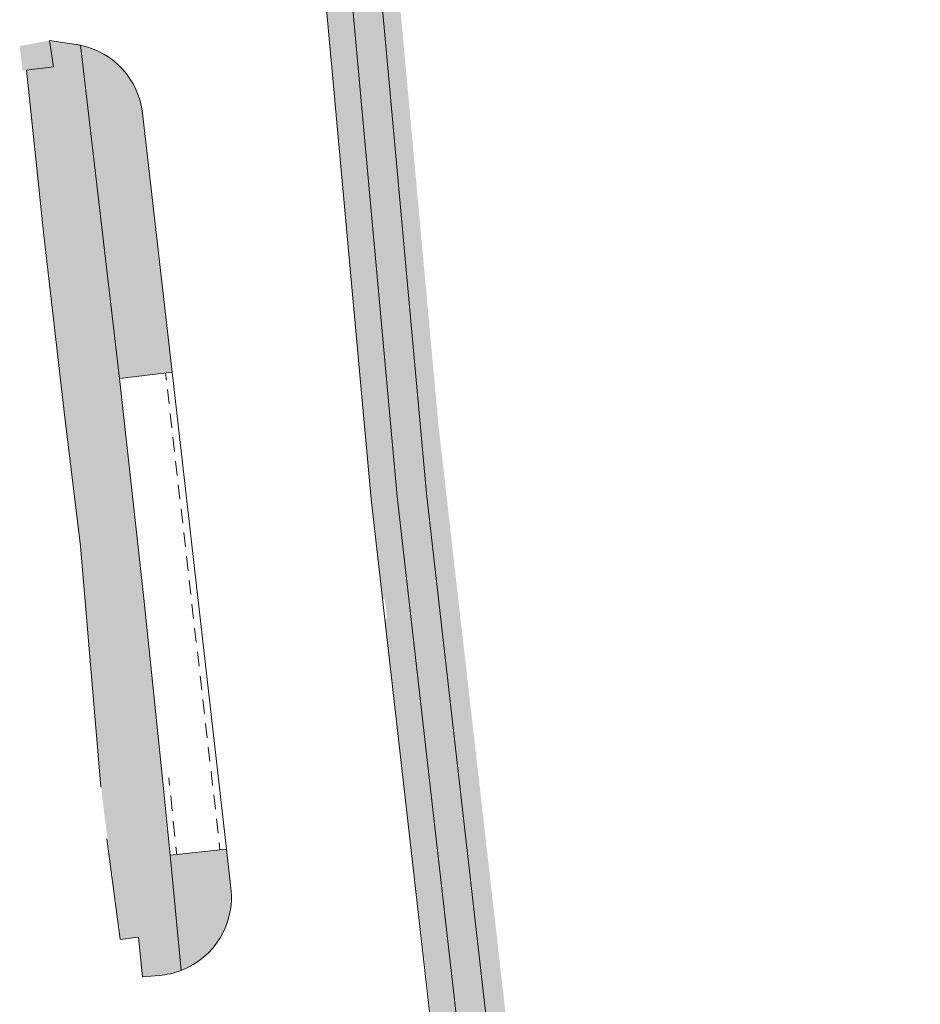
# Model space of a CAD drawing. Header units: millimetres. Extents: x 4385 to 11928, y 17253 to 36963.
# Tile 6 of 99: x 6444 to 6512, y 17985 to 18061. Entities that reach past the tile are written whole.
import ezdxf

# ---------------------------------------------------------------- set-up
doc = ezdxf.new("R2010")
doc.units = ezdxf.units.MM
doc.layers.add('ГП_реконстр_Ботаническая$0$ГП_дороги_УДС', color=205, linetype='Continuous', lineweight=5)
doc.layers.add('ГП_реконстр_Ботаническая$0$ГП_озел_проект_УДС', color=7, linetype='Continuous', lineweight=0, true_color=0xbedfd7, transparency=0.5)
doc.layers.add('ГП_реконстр_Ботаническая$0$ГП_тротуары_штриховка_УДС', color=7, linetype='Continuous', lineweight=0, true_color=0xd3c4ab, transparency=0.5)

# ---------------------------------------------------------------- blocks, each defined once
blk = doc.blocks.new('ГП_реконстр_Ботаническая')
at = {"layer": 'ГП_реконстр_Ботаническая$0$ГП_озел_проект_УДС'}
h = blk.add_hatch(color=256, dxfattribs=at)
h.dxf.hatch_style = 1
h.paths.add_polyline_path([(6510.934691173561, 17710.80010976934), (6506.162969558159, 17752.61073134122), (6499.799679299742, 17808.36694312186), (6501.585409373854, 17813.81659246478), (6501.626064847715, 17814.96940885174), (6501.31376975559, 17817.79161677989), (6500.967000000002, 17819.45400000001), (6497.575640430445, 17827.85434306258), (6496.034148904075, 17841.3611492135), (6493.699292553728, 17861.81955042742), (6492.126085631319, 17875.6042521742), (6491.47538098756, 17876.89631197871), (6488.210628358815, 17905.50261965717), (6482.611585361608, 17954.56236932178), (6479.073514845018, 17985.56353397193), (6477.927719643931, 17995.60318284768), (6476.253766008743, 18010.27064411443), (6474.629723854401, 18024.50077265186), (6474.183058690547, 18029.42254286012), (6473.437215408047, 18037.64093449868), (6471.606631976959, 18057.81199712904), (6470.296828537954, 18072.24462377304), (6469.940544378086, 18076.17049242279), (6469.542938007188, 18079.63667821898), (6469.199417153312, 18082.66495203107), (6468.664634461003, 18087.03812127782), (6468.463069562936, 18088.34137725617), (6467.814060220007, 18093.02980482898), (6466.874950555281, 18098.74329821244), (6465.926649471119, 18103.86051820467), (6464.645048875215, 18110.03912966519), (6463.505877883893, 18115.00254767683), (6462.956941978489, 18117.2524891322), (6464.421621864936, 18117.57819791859), (6464.98079059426, 18115.28436356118), (6466.027830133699, 18110.73437959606), (6467.284881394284, 18104.728209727), (6468.259207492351, 18099.53072715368), (6469.317597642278, 18093.12088773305), (6470.345926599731, 18085.71380462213), (6470.691660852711, 18082.81821329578), (6470.900594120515, 18080.53327927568), (6471.596794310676, 18072.91950136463), (6472.816947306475, 18059.57567575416), (6474.742795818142, 18038.51422954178), (6475.559550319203, 18029.58204672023), (6477.725020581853, 18010.60783469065), (6480.472347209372, 17986.53530003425), (6483.366359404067, 17961.17748194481), (6489.664380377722, 17905.99317053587), (6492.96292067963, 17877.09080962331), (6493.607320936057, 17874.73098689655), (6493.650615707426, 17874.5060359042), (6494.924947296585, 17863.3469253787), (6498.893197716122, 17828.59761413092), (6502.375233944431, 17819.97266644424), (6502.584898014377, 17818.09850477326), (6502.903411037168, 17815.36632896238), (6503.101584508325, 17813.62646177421), (6501.174973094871, 17807.7468740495), (6508.822867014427, 17741.5934021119), (6512.338254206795, 17710.94427445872)])
h = blk.add_hatch(color=256, dxfattribs=at)
h.dxf.hatch_style = 1
h.paths.add_polyline_path([(6489.489319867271, 17874.45565792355), (6487.345250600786, 17875.6042590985), (6481.468800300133, 17927.09469787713), (6481.071570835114, 17931.13570888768), (6480.966166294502, 17932.20798812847), (6480.837464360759, 17933.3890109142), (6480.70814045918, 17934.38276353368), (6480.553159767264, 17935.57366843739), (6480.361532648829, 17937.04617234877), (6480.197970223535, 17938.30302113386), (6480.130158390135, 17938.82410181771), (6478.31301907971, 17954.74617987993), (6478.243381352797, 17955.35635727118), (6478.069887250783, 17957.04561899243), (6477.947190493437, 17958.24028171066), (6477.841281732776, 17959.27148457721), (6477.714209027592, 17960.50875462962), (6477.556520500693, 17961.74305804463), (6477.423974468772, 17962.77530226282), (6477.240669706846, 17964.20284617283), (6477.178513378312, 17964.68690827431), (6475.87219324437, 17976.13310341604), (6475.836960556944, 17976.44181810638), (6475.611701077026, 17978.63932080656), (6475.219866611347, 17982.45469922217), (6474.832035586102, 17985.78701590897), (6474.397466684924, 17989.52091316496), (6473.773715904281, 17994.88029650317), (6473.177860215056, 18000), (6472.571222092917, 18005.1288495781), (6472.512492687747, 18005.62538000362), (6472.429891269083, 18006.32373745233), (6472.371161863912, 18006.82026787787), (6472.336889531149, 18007.11002487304), (6472.329861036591, 18007.16944759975), (6472.288559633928, 18007.51863218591), (6472.229829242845, 18008.0151709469), (6472.147226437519, 18008.71354011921), (6472.088496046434, 18009.21007888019), (6472.005893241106, 18009.90844805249), (6471.947162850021, 18010.40498681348), (6471.864560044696, 18011.10335598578), (6471.805829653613, 18011.59989474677), (6471.723226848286, 18012.29826391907), (6471.664496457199, 18012.79480268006), (6471.581893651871, 18013.49317185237), (6471.523163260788, 18013.98971061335), (6471.442643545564, 18014.6704682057), (6471.44056045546, 18014.68807978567), (6471.466443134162, 18014.73702154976), (6471.62311366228, 18015.03327110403), (6471.442999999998, 18016.395), (6471.271356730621, 18016.44640119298), (6471.25597859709, 18016.45119343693), (6471.218863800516, 18016.7866324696), (6471.163876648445, 18017.28359968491), (6471.086538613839, 18017.98257146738), (6471.031551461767, 18018.47953868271), (6470.959456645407, 18019.13112289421), (6470.95421342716, 18019.17851046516), (6470.899170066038, 18019.67547145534), (6470.821759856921, 18020.37443524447), (6470.779059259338, 18020.75999383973), (6470.766721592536, 18020.87139493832), (6470.689312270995, 18021.57035071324), (6470.634274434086, 18022.06730654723), (6470.595662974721, 18022.41594288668), (6470.556865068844, 18022.76626271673), (6470.501827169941, 18023.2632191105), (6470.429136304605, 18023.8260771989), (6470.087874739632, 18027.52418177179), (6469.873790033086, 18029.88316522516), (6469.827484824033, 18030.39339887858), (6469.817347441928, 18030.50510193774), (6469.813464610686, 18030.54788656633), (6469.775046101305, 18030.97121726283), (6469.704022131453, 18031.7538251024), (6469.489815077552, 18034.11415669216), (6469.1641659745, 18037.70245993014), (6468.761848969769, 18042.13556107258), (6468.042220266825, 18050.06509620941), (6466.985950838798, 18061.70405044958), (6466.80647303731, 18063.68170299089), (6466.409046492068, 18068.06091652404), (6465.712175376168, 18075.7396875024), (6464.917772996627, 18082.67774987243), (6464.516892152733, 18085.76963683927), (6464.160759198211, 18088.62407930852), (6463.664310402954, 18091.86814621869), (6463.435487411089, 18093.35122664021), (6463.095521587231, 18095.62678857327), (6462.797593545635, 18097.38467889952), (6462.187124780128, 18100.7834392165), (6461.699836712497, 18103.32986322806), (6461.363385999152, 18105.01407851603), (6460.971147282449, 18106.9097502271), (6460.604986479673, 18108.61966251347), (6459.987554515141, 18111.26307437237), (6459.86273819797, 18111.8072070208), (6459.665177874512, 18112.65796023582), (6459.61148359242, 18112.8870178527), (6459.552538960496, 18113.13743047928), (6459.526061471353, 18113.24956217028), (6458.805587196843, 18116.2207979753), (6458.911448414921, 18116.24710651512), (6459.050129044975, 18116.28157130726), (6459.234547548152, 18116.3274028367), (6460.77336263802, 18116.70982785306), (6461.743912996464, 18112.67113212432), (6462.34924588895, 18110.00170841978), (6462.666599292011, 18108.54929359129), (6463.186187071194, 18106.08015693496), (6463.53459325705, 18104.36152176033), (6463.814941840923, 18102.93223028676), (6464.06768936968, 18101.6069944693), (6464.305832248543, 18100.32386674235), (6464.495611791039, 18099.27552301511), (6464.656801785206, 18098.36587585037), (6464.809397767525, 18097.48743311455), (6464.994779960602, 18096.3961547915), (6465.155190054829, 18095.42910322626), (6465.334016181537, 18094.32425812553), (6465.49707999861, 18093.29034573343), (6465.683957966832, 18092.07181150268), (6465.851324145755, 18090.94737459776), (6466.116958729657, 18089.09121461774), (6466.391529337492, 18087.0673199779), (6466.686103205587, 18084.5809879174), (6466.904350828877, 18082.74377941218), (6467.123937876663, 18080.65370482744), (6467.38529736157, 18078.7108548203), (6467.613197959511, 18076.72530053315), (6467.884757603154, 18073.92858363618), (6468.135898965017, 18071.16127565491), (6468.364537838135, 18068.64192092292), (6468.715476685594, 18064.7749518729), (6468.927044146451, 18062.4437057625), (6469.186301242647, 18059.58697110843), (6469.777571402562, 18053.0718092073), (6471.235398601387, 18037.00811976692), (6471.64473485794, 18032.49767401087), (6472.041931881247, 18028.12098956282)])
h = blk.add_hatch(color=256, dxfattribs=at)
h.dxf.hatch_style = 1
h.paths.add_polyline_path([(6443.98854428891, 18056.81785902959), (6444.974085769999, 18058.94527927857), (6445.844113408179, 18059.10388648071), (6445.857095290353, 18059.10625309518), (6445.982684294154, 18058.27111243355), (6446.057037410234, 18057.77667973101), (6446.160000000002, 18057.092), (6446.142179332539, 18057.08975629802), (6445.646095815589, 18057.02729715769), (6444.941309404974, 18056.93856138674), (6444.445225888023, 18056.8761022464), (6444.092832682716, 18056.83173436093)])
h = blk.add_hatch(color=256, dxfattribs=at)
h.dxf.hatch_style = 1
h.paths.add_polyline_path([(6451.190000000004, 18033.291), (6449.056096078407, 18051.58734450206), (6448.221151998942, 18058.74625374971), (6448.581286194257, 18058.65866887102), (6448.985026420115, 18058.53167859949), (6449.384540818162, 18058.37404380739), (6449.671676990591, 18058.23955353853), (6449.958563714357, 18058.08594706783), (6450.331493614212, 18057.85458000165), (6450.601928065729, 18057.66169703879), (6450.800517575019, 18057.50490466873), (6451.084257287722, 18057.25559762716), (6451.299411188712, 18057.04380128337), (6451.639654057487, 18056.66002824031), (6451.781735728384, 18056.47822434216), (6451.978849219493, 18056.19958759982), (6452.174053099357, 18055.88575491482), (6452.360985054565, 18055.53755708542), (6452.498506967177, 18055.23959080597), (6452.64387081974, 18054.86668538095), (6452.805089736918, 18054.3295362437), (6452.852635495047, 18054.12392221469), (6452.893248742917, 18053.91490139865), (6452.945323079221, 18053.55552584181), (6454.813785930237, 18037.18374234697), (6455.202926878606, 18033.77402437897), (6454.712579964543, 18033.71500274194), (6452.720795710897, 18033.4752574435)])
h = blk.add_hatch(color=256, dxfattribs=at)
h.dxf.hatch_style = 1
h.paths.add_polyline_path([(6455.901121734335, 17988.06526597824), (6455.05881926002, 17996.88022433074), (6459.361331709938, 17997.33738688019), (6459.703009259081, 17994.3435511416), (6459.7382008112, 17993.45812777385), (6459.686481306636, 17992.85101496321), (6459.612012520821, 17992.4224362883), (6459.501278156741, 17991.98173727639), (6459.359353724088, 17991.55559055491), (6459.208648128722, 17991.19084825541), (6459.08263158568, 17990.92924859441), (6458.893711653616, 17990.58800728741), (6458.724512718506, 17990.32080466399), (6458.509427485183, 17990.020563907), (6458.390123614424, 17989.86949761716), (6458.25881927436, 17989.71539350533), (6458.225267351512, 17989.67601560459), (6458.059330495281, 17989.49689727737), (6457.937774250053, 17989.37449746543), (6457.844145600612, 17989.28485026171), (6457.71166238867, 17989.16437771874), (6457.525132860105, 17989.00641624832), (6457.166203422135, 17988.73645992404), (6456.829903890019, 17988.51898174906), (6456.471649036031, 17988.32022741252), (6456.325000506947, 17988.2478021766), (6456.222857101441, 17988.20024908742), (6456.077019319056, 17988.1363334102)])
at = {"layer": 'ГП_реконстр_Ботаническая$0$ГП_тротуары_штриховка_УДС'}
h = blk.add_hatch(color=256, dxfattribs=at)
h.dxf.hatch_style = 1
h.paths.add_polyline_path([(6469.199417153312, 18082.66495203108, 0.03252312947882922), (6462.956941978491, 18117.25248913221), (6462.391843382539, 18117.12424148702), (6461.90424269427, 18117.01358178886), (6461.684929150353, 18116.96380915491), (6461.562329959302, 18116.93598558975), (6461.220417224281, 18116.85838939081), (6461.00612959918, 18116.80975737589), (6460.731559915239, 18116.75390750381), (6460.448877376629, 18116.68329044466), (6460.044502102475, 18116.61415394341), (6459.554551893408, 18116.51449379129), (6458.902776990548, 18116.38191708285), (6458.867431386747, 18116.37472747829), (6458.772486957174, 18116.35821504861, -0.0001290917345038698), (6458.806862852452, 18116.22004454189), (6458.911448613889, 18116.24710571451), (6459.050129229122, 18116.28157056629), (6459.234547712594, 18116.32740217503), (6460.752306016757, 18116.70459487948, -0.03249971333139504), (6466.940985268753, 18082.42429886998), (6467.123937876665, 18080.65370482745), (6467.38529736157, 18078.7108548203), (6467.613197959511, 18076.72530053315), (6467.860232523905, 18074.19882365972), (6468.101056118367, 18071.54520638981), (6468.317524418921, 18069.15995829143), (6468.614048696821, 18065.89257933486), (6468.838738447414, 18063.41673969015), (6469.186301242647, 18059.58697110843), (6469.798877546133, 18052.83703839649), (6471.235398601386, 18037.00811976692), (6472.01138096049, 18028.45762788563), (6472.576055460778, 18022.65250481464), (6473.983328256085, 18010.32174559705), (6489.487946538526, 17874.46769125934), (6489.4940751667, 17874.464331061), (6489.882177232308, 17874.25154283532), (6489.906850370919, 17874.23801507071), (6489.907331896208, 17874.23379843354), (6489.920780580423, 17874.22451973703), (6490.017682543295, 17874.23557886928), (6490.274932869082, 17874.2476374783), (6490.774384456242, 17874.27104927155), (6491.484250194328, 17874.30432422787), (6491.983701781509, 17874.32773602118), (6492.271324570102, 17874.3317367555), (6492.271331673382, 17874.3315821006), (6492.126085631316, 17875.60425217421), (6491.475380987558, 17876.89631197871), (6477.865679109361, 17996.14679237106), (6474.629723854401, 18024.50077265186), (6474.183058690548, 18029.42254286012), (6469.940544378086, 18076.17049242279)])
h = blk.add_hatch(color=256, dxfattribs=at)
h.dxf.hatch_style = 1
edge = h.paths.add_edge_path()
edge.add_line((6450.110131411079, 17999.41568773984), (6450.110918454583, 17999.40941948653))
edge.add_line((6450.110918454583, 17999.40941948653), (6450.199372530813, 17998.70494437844))
edge.add_line((6450.199372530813, 17998.70494437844), (6450.201805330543, 17998.68556882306))
edge.add_line((6450.201805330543, 17998.68556882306), (6450.203109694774, 17998.67518047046))
edge.add_line((6450.203109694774, 17998.67518047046), (6450.35263693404, 17997.4843001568))
edge.add_arc((6450.180808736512, 17997.30270976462), 0.2499999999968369, -32.268991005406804, 46.58223245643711, ccw=False)
edge.add_line((6450.392196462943, 17997.16923606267), (6450.600838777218, 17995.50754535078))
edge.add_arc((6450.44312450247, 17995.31357059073), 0.249999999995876, -36.5733724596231, 50.88661390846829, ccw=False)
edge.add_line((6450.643898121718, 17995.16460766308), (6450.849276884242, 17993.52890886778))
edge.add_arc((6450.70544026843, 17993.32443141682), 0.25000000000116, -40.56285971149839, 54.87610116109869, ccw=False)
edge.add_line((6450.895363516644, 17993.16186094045), (6451.041731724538, 17991.99614011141))
edge.add_line((6451.041731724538, 17991.99614011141), (6451.09790718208, 17991.54874171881))
edge.add_arc((6450.967756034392, 17991.33529224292), 0.2500000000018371, -44.31394355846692, 58.627185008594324, ccw=False)
edge.add_line((6451.146636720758, 17991.16064488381), (6451.193340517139, 17990.78868167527))
edge.add_line((6451.193340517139, 17990.78868167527), (6451.238000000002, 17990.433))
edge.add_line((6451.238000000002, 17990.433), (6452.627542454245, 17990.61094058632))
edge.add_line((6452.627542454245, 17990.61094058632), (6452.670708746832, 17990.21391239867))
edge.add_line((6452.670708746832, 17990.21391239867), (6452.721646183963, 17989.71651415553))
edge.add_line((6452.721646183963, 17989.71651415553), (6452.793367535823, 17989.01616336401))
edge.add_line((6452.793367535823, 17989.01616336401), (6452.84430497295, 17988.51876512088))
edge.add_line((6452.84430497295, 17988.51876512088), (6452.91602632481, 17987.81841432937))
edge.add_line((6452.91602632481, 17987.81841432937), (6452.940618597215, 17987.57827360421))
edge.add_line((6452.940618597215, 17987.57827360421), (6453.194846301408, 17987.59894369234))
edge.add_line((6453.194846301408, 17987.59894369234), (6453.692692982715, 17987.63942132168))
edge.add_line((6453.692692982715, 17987.63942132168), (6453.896533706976, 17987.65599467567))
edge.add_line((6453.896533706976, 17987.65599467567), (6454.227934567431, 17987.68293935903))
edge.add_arc((6453.7417065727, 17993.66320543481), 5.999999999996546, 274.6482324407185, 275.6999949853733)
edge.add_line((6454.337624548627, 17987.69287196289), (6454.864440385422, 17987.76918568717))
edge.add_line((6454.864440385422, 17987.76918568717), (6455.345909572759, 17987.88163707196))
edge.add_line((6455.345909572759, 17987.88163707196), (6455.647267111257, 17987.97384351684))
edge.add_line((6455.647267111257, 17987.97384351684), (6455.901121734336, 17988.06526597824))
edge.add_line((6455.901121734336, 17988.06526597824), (6455.889730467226, 17988.18447914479))
edge.add_line((6455.889730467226, 17988.18447914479), (6455.842170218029, 17988.6822120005))
edge.add_line((6455.842170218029, 17988.6822120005), (6455.769459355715, 17989.44315387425))
edge.add_line((6455.769459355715, 17989.44315387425), (6455.721899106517, 17989.94088672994))
edge.add_line((6455.721899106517, 17989.94088672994), (6455.649188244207, 17990.70182860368))
edge.add_line((6455.649188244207, 17990.70182860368), (6455.60162799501, 17991.1995614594))
edge.add_line((6455.60162799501, 17991.1995614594), (6455.528917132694, 17991.96050333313))
edge.add_line((6455.528917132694, 17991.96050333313), (6455.481356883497, 17992.45823618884))
edge.add_line((6455.481356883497, 17992.45823618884), (6455.408646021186, 17993.21917806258))
edge.add_line((6455.408646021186, 17993.21917806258), (6455.361085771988, 17993.71691091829))
edge.add_line((6455.361085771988, 17993.71691091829), (6455.288374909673, 17994.47785279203))
edge.add_line((6455.288374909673, 17994.47785279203), (6455.240814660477, 17994.97558564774))
edge.add_line((6455.240814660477, 17994.97558564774), (6455.168103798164, 17995.73652752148))
edge.add_line((6455.168103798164, 17995.73652752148), (6455.120543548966, 17996.2342603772))
edge.add_line((6455.120543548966, 17996.2342603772), (6455.084188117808, 17996.61473131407))
edge.add_line((6455.084188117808, 17996.61473131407), (6455.070635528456, 17996.75656339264))
edge.add_line((6455.070635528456, 17996.75656339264), (6455.05881926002, 17996.88022433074))
edge.add_line((6455.05881926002, 17996.88022433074), (6455.020562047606, 17997.25403729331))
edge.add_line((6455.020562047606, 17997.25403729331), (6454.94888539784, 17997.9543930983))
edge.add_line((6454.94888539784, 17997.9543930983), (6454.897979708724, 17998.45179490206))
edge.add_line((6454.897979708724, 17998.45179490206), (6454.826303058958, 17999.15215070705))
edge.add_line((6454.826303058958, 17999.15215070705), (6454.775397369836, 17999.64955251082))
edge.add_line((6454.775397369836, 17999.64955251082), (6454.739559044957, 17999.99973041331))
edge.add_line((6454.739559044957, 17999.99973041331), (6454.703627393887, 18000.35082021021))
edge.add_line((6454.703627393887, 18000.35082021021), (6454.652721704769, 18000.84822201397))
edge.add_line((6454.652721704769, 18000.84822201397), (6454.580858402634, 18001.55040160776))
edge.add_line((6454.580858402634, 18001.55040160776), (6454.529952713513, 18002.04780341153))
edge.add_line((6454.529952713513, 18002.04780341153), (6454.458089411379, 18002.74998300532))
edge.add_line((6454.458089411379, 18002.74998300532), (6454.407183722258, 18003.24738480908))
edge.add_line((6454.407183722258, 18003.24738480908), (6454.335320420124, 18003.94956440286))
edge.add_line((6454.335320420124, 18003.94956440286), (6454.284414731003, 18004.44696620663))
edge.add_line((6454.284414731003, 18004.44696620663), (6454.212551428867, 18005.14914580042))
edge.add_line((6454.212551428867, 18005.14914580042), (6454.161645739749, 18005.64654760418))
edge.add_line((6454.161645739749, 18005.64654760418), (6454.12571408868, 18005.99763740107))
edge.add_line((6454.12571408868, 18005.99763740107), (6454.089782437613, 18006.34872719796))
edge.add_line((6454.089782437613, 18006.34872719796), (6454.038876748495, 18006.84612900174))
edge.add_line((6454.038876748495, 18006.84612900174), (6453.967013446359, 18007.54830859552))
edge.add_line((6453.967013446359, 18007.54830859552), (6453.916107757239, 18008.04571039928))
edge.add_line((6453.916107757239, 18008.04571039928), (6453.880176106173, 18008.39680019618))
edge.add_line((6453.880176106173, 18008.39680019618), (6453.844244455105, 18008.74788999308))
edge.add_line((6453.844244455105, 18008.74788999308), (6453.793338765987, 18009.24529179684))
edge.add_line((6453.793338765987, 18009.24529179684), (6453.721475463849, 18009.94747139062))
edge.add_line((6453.721475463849, 18009.94747139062), (6453.67056977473, 18010.44487319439))
edge.add_line((6453.67056977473, 18010.44487319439), (6453.598706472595, 18011.14705278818))
edge.add_line((6453.598706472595, 18011.14705278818), (6453.547800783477, 18011.64445459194))
edge.add_line((6453.547800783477, 18011.64445459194), (6453.47593748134, 18012.34663418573))
edge.add_line((6453.47593748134, 18012.34663418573), (6453.425031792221, 18012.8440359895))
edge.add_line((6453.425031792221, 18012.8440359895), (6453.389100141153, 18013.19512578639))
edge.add_line((6453.389100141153, 18013.19512578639), (6453.353168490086, 18013.54621558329))
edge.add_line((6453.353168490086, 18013.54621558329), (6453.302262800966, 18014.04361738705))
edge.add_line((6453.302262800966, 18014.04361738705), (6453.230399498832, 18014.74579698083))
edge.add_line((6453.230399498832, 18014.74579698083), (6453.179493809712, 18015.2431987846))
edge.add_line((6453.179493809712, 18015.2431987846), (6453.075651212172, 18016.25784952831))
edge.add_line((6453.075651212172, 18016.25784952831), (6453.056190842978, 18016.44269101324))
edge.add_line((6453.056190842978, 18016.44269101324), (6452.98228800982, 18017.14464631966))
edge.add_line((6452.98228800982, 18017.14464631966), (6452.952812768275, 18017.42461261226))
edge.add_line((6452.952812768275, 18017.42461261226), (6452.929937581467, 18017.64188924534))
edge.add_line((6452.929937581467, 18017.64188924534), (6452.892986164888, 18017.99286689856))
edge.add_line((6452.892986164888, 18017.99286689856), (6452.853939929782, 18018.34362400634))
edge.add_line((6452.853939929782, 18018.34362400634), (6452.798621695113, 18018.84055447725))
edge.add_line((6452.798621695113, 18018.84055447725), (6452.720529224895, 18019.54206869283))
edge.add_line((6452.720529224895, 18019.54206869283), (6452.665210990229, 18020.03899916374))
edge.add_line((6452.665210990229, 18020.03899916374), (6452.587118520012, 18020.74051337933))
edge.add_line((6452.587118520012, 18020.74051337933), (6452.531800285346, 18021.23744385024))
edge.add_line((6452.531800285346, 18021.23744385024), (6452.453707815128, 18021.93895806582))
edge.add_line((6452.453707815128, 18021.93895806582), (6452.398389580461, 18022.43588853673))
edge.add_line((6452.398389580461, 18022.43588853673), (6452.359343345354, 18022.78664564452))
edge.add_line((6452.359343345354, 18022.78664564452), (6452.320297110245, 18023.13740275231))
edge.add_line((6452.320297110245, 18023.13740275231), (6452.264978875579, 18023.63433322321))
edge.add_line((6452.264978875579, 18023.63433322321), (6452.18688640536, 18024.3358474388))
edge.add_line((6452.18688640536, 18024.3358474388), (6452.131568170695, 18024.83277790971))
edge.add_line((6452.131568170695, 18024.83277790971), (6452.053475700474, 18025.5342921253))
edge.add_line((6452.053475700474, 18025.5342921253), (6451.998157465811, 18026.03122259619))
edge.add_line((6451.998157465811, 18026.03122259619), (6451.959111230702, 18026.38197970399))
edge.add_line((6451.959111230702, 18026.38197970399), (6451.920064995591, 18026.73273681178))
edge.add_line((6451.920064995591, 18026.73273681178), (6451.864746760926, 18027.22966728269))
edge.add_line((6451.864746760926, 18027.22966728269), (6451.786654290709, 18027.93118149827))
edge.add_line((6451.786654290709, 18027.93118149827), (6451.731336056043, 18028.42811196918))
edge.add_line((6451.731336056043, 18028.42811196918), (6451.653243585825, 18029.12962618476))
edge.add_line((6451.653243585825, 18029.12962618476), (6451.59792535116, 18029.62655665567))
edge.add_line((6451.59792535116, 18029.62655665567), (6451.519832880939, 18030.32807087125))
edge.add_line((6451.519832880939, 18030.32807087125), (6451.464514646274, 18030.82500134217))
edge.add_line((6451.464514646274, 18030.82500134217), (6451.425468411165, 18031.17575844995))
edge.add_line((6451.425468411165, 18031.17575844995), (6451.386422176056, 18031.52651555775))
edge.add_line((6451.386422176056, 18031.52651555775), (6451.331103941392, 18032.02344602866))
edge.add_line((6451.331103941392, 18032.02344602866), (6451.253011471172, 18032.72496024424))
edge.add_line((6451.253011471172, 18032.72496024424), (6451.197693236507, 18033.22189071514))
edge.add_line((6451.197693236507, 18033.22189071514), (6451.190000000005, 18033.291))
edge.add_line((6451.190000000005, 18033.291), (6451.149115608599, 18033.64154760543))
edge.add_line((6451.149115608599, 18033.64154760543), (6451.091193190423, 18034.13818126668))
edge.add_line((6451.091193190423, 18034.13818126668), (6451.009424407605, 18034.83927647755))
edge.add_line((6451.009424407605, 18034.83927647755), (6450.951501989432, 18035.33591013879))
edge.add_line((6450.951501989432, 18035.33591013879), (6450.869733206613, 18036.03700534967))
edge.add_line((6450.869733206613, 18036.03700534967), (6450.811810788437, 18036.53363901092))
edge.add_line((6450.811810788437, 18036.53363901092), (6450.730042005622, 18037.23473422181))
edge.add_line((6450.730042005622, 18037.23473422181), (6450.672119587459, 18037.73136788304))
edge.add_line((6450.672119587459, 18037.73136788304), (6450.590350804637, 18038.43246309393))
edge.add_line((6450.590350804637, 18038.43246309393), (6450.532428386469, 18038.92909675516))
edge.add_line((6450.532428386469, 18038.92909675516), (6450.450659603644, 18039.63019196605))
edge.add_line((6450.450659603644, 18039.63019196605), (6450.392737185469, 18040.12682562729))
edge.add_line((6450.392737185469, 18040.12682562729), (6450.310968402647, 18040.82792083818))
edge.add_line((6450.310968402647, 18040.82792083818), (6450.25304598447, 18041.32455449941))
edge.add_line((6450.25304598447, 18041.32455449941), (6450.171277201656, 18042.0256497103))
edge.add_line((6450.171277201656, 18042.0256497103), (6450.11335478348, 18042.52228337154))
edge.add_line((6450.11335478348, 18042.52228337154), (6450.031586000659, 18043.22337858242))
edge.add_line((6450.031586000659, 18043.22337858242), (6449.973663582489, 18043.72001224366))
edge.add_line((6449.973663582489, 18043.72001224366), (6449.89189479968, 18044.42110745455))
edge.add_line((6449.89189479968, 18044.42110745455), (6449.833972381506, 18044.91774111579))
edge.add_line((6449.833972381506, 18044.91774111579), (6449.752203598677, 18045.61883632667))
edge.add_line((6449.752203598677, 18045.61883632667), (6449.694281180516, 18046.11546998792))
edge.add_line((6449.694281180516, 18046.11546998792), (6449.612512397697, 18046.81656519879))
edge.add_line((6449.612512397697, 18046.81656519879), (6449.554589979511, 18047.31319886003))
edge.add_line((6449.554589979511, 18047.31319886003), (6449.472821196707, 18048.01429407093))
edge.add_line((6449.472821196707, 18048.01429407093), (6449.414898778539, 18048.51092773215))
edge.add_line((6449.414898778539, 18048.51092773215), (6449.333129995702, 18049.21202294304))
edge.add_line((6449.333129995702, 18049.21202294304), (6449.275207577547, 18049.70865660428))
edge.add_line((6449.275207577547, 18049.70865660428), (6449.193438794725, 18050.40975181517))
edge.add_line((6449.193438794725, 18050.40975181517), (6449.135516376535, 18050.90638547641))
edge.add_line((6449.135516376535, 18050.90638547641), (6449.056096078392, 18051.58734450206))
edge.add_line((6449.056096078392, 18051.58734450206), (6449.053747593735, 18051.6074806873))
edge.add_line((6449.053747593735, 18051.6074806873), (6448.995825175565, 18052.10411434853))
edge.add_line((6448.995825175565, 18052.10411434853), (6448.914056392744, 18052.80520955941))
edge.add_line((6448.914056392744, 18052.80520955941), (6448.856133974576, 18053.30184322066))
edge.add_line((6448.856133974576, 18053.30184322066), (6448.774365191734, 18054.00293843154))
edge.add_line((6448.774365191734, 18054.00293843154), (6448.716442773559, 18054.49957209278))
edge.add_line((6448.716442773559, 18054.49957209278), (6448.634673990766, 18055.20066730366))
edge.add_line((6448.634673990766, 18055.20066730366), (6448.576751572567, 18055.6973009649))
edge.add_line((6448.576751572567, 18055.6973009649), (6448.494982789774, 18056.3983961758))
edge.add_line((6448.494982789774, 18056.3983961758), (6448.437060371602, 18056.89502983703))
edge.add_line((6448.437060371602, 18056.89502983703), (6448.355291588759, 18057.59612504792))
edge.add_line((6448.355291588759, 18057.59612504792), (6448.297369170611, 18058.09275870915))
edge.add_line((6448.297369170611, 18058.09275870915), (6448.221151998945, 18058.74625374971))
edge.add_arc((6446.984020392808, 18052.875180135), 6.000000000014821, 78.10091252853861, 81.50698825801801)
edge.add_line((6447.870153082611, 18058.80938343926), (6445.868351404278, 18059.10830509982))
edge.add_line((6445.868351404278, 18059.10830509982), (6445.887612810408, 18058.97514186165))
edge.add_line((6445.887612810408, 18058.97514186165), (6445.989303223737, 18058.27210779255))
edge.add_line((6445.989303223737, 18058.27210779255), (6446.060880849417, 18057.77725770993))
edge.add_line((6446.060880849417, 18057.77725770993), (6446.160000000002, 18057.092))
edge.add_line((6446.160000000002, 18057.092), (6446.142179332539, 18057.08975629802))
edge.add_line((6446.142179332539, 18057.08975629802), (6445.646095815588, 18057.02729715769))
edge.add_line((6445.646095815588, 18057.02729715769), (6444.941309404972, 18056.93856138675))
edge.add_line((6444.941309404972, 18056.93856138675), (6444.445225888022, 18056.87610224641))
edge.add_line((6444.445225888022, 18056.87610224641), (6444.092832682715, 18056.83173436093))
edge.add_line((6444.092832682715, 18056.83173436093), (6444.130855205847, 18056.48441938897))
edge.add_line((6444.130855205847, 18056.48441938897), (6444.185267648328, 18055.98739145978))
edge.add_line((6444.185267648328, 18055.98739145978), (6445.700151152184, 18042.14975843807))
edge.add_line((6445.700151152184, 18042.14975843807), (6445.904054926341, 18040.28720888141))
edge.add_arc((6445.668458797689, 18040.20357596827), 0.2499999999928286, -7.048837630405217, 19.544060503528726, ccw=False)
edge.add_line((6445.916569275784, 18040.17289713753), (6446.114339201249, 18038.3663769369))
edge.add_arc((6445.88921487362, 18038.25766154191), 0.2499999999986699, -13.281263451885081, 25.776486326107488, ccw=False)
edge.add_line((6446.132528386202, 18038.20022867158), (6446.325380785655, 18036.43862738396))
edge.add_arc((6446.109970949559, 18036.31174711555), 0.2499999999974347, -18.003627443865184, 30.49885031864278, ccw=False)
edge.add_line((6446.347730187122, 18036.23447781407), (6446.370027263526, 18036.03080620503))
edge.add_line((6446.370027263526, 18036.03080620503), (6446.424439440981, 18035.53378069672))
edge.add_line((6446.424439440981, 18035.53378069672), (6446.5017428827, 18034.82765599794))
edge.add_line((6446.5017428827, 18034.82765599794), (6446.536807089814, 18034.50736362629))
edge.add_arc((6446.33072702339, 18034.36583268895), 0.2500000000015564, -21.985140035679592, 34.48036290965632, ccw=False)
edge.add_line((6446.56254726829, 18034.27224116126), (6446.599250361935, 18033.9369784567))
edge.add_line((6446.599250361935, 18033.9369784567), (6446.634850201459, 18033.62465814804))
edge.add_line((6446.634850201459, 18033.62465814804), (6446.633458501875, 18033.62450579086))
edge.add_line((6446.633458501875, 18033.62450579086), (6446.687870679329, 18033.12748028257))
edge.add_line((6446.687870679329, 18033.12748028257), (6446.691476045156, 18033.12787498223))
edge.add_line((6446.691476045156, 18033.12787498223), (6446.755741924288, 18032.56406515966))
edge.add_arc((6446.551483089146, 18032.41991826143), 0.2500000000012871, -25.506632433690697, 35.210888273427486, ccw=False)
edge.add_line((6446.777116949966, 18032.31226436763), (6446.819586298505, 18031.92433007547))
edge.add_line((6446.819586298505, 18031.92433007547), (6446.949747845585, 18030.73537546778))
edge.add_line((6446.949747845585, 18030.73537546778), (6446.961982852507, 18030.63566300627))
edge.add_arc((6446.771365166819, 18030.47390733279), 0.2499999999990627, -26.326720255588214, 40.31750005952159, ccw=False)
edge.add_line((6446.995435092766, 18030.36303502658), (6447.208575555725, 18028.62598981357))
edge.add_arc((6446.979194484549, 18028.52656987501), 0.2499999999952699, -9.442428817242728, 23.433208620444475, ccw=False)
edge.add_line((6447.225807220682, 18028.48555575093), (6448.209074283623, 18020.4721578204))
edge.add_line((6448.209074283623, 18020.4721578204), (6448.240011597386, 18020.1085580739))
edge.add_line((6448.240011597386, 18020.1085580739), (6448.282401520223, 18019.61035821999))
edge.add_line((6448.282401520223, 18019.61035821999), (6448.344276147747, 18018.88315872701))
edge.add_line((6448.344276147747, 18018.88315872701), (6448.386666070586, 18018.38495887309))
edge.add_line((6448.386666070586, 18018.38495887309), (6448.448540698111, 18017.65775938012))
edge.add_line((6448.448540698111, 18017.65775938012), (6448.49093062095, 18017.15955952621))
edge.add_line((6448.49093062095, 18017.15955952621), (6448.552805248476, 18016.43236003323))
edge.add_line((6448.552805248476, 18016.43236003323), (6448.595195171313, 18015.93416017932))
edge.add_line((6448.595195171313, 18015.93416017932), (6448.65706979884, 18015.20696068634))
edge.add_line((6448.65706979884, 18015.20696068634), (6448.699459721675, 18014.70876083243))
edge.add_line((6448.699459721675, 18014.70876083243), (6448.761334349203, 18013.98156133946))
edge.add_line((6448.761334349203, 18013.98156133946), (6448.803724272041, 18013.48336148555))
edge.add_line((6448.803724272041, 18013.48336148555), (6448.865598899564, 18012.75616199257))
edge.add_line((6448.865598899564, 18012.75616199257), (6448.907988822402, 18012.25796213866))
edge.add_line((6448.907988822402, 18012.25796213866), (6448.969863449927, 18011.53076264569))
edge.add_line((6448.969863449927, 18011.53076264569), (6449.012253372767, 18011.03256279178))
edge.add_line((6449.012253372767, 18011.03256279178), (6449.074128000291, 18010.30536329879))
edge.add_line((6449.074128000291, 18010.30536329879), (6449.116517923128, 18009.80716344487))
edge.add_line((6449.116517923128, 18009.80716344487), (6449.178392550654, 18009.07996395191))
edge.add_line((6449.178392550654, 18009.07996395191), (6449.220782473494, 18008.58176409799))
edge.add_line((6449.220782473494, 18008.58176409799), (6449.282657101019, 18007.85456460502))
edge.add_line((6449.282657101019, 18007.85456460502), (6449.325047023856, 18007.3563647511))
edge.add_line((6449.325047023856, 18007.3563647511), (6449.341928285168, 18007.1579628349))
edge.add_arc((6449.101527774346, 18007.08935092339), 0.2500000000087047, -6.202369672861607, 15.929100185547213, ccw=False)
edge.add_line((6449.350064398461, 18007.06234080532), (6449.386921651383, 18006.62916525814))
edge.add_line((6449.386921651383, 18006.62916525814), (6449.429311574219, 18006.13096540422))
edge.add_line((6449.429311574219, 18006.13096540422), (6449.491186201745, 18005.40376591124))
edge.add_line((6449.491186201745, 18005.40376591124), (6449.503032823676, 18005.26453505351))
edge.add_arc((6449.286429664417, 18005.13970288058), 0.2500000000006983, -20.228866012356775, 29.95559653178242, ccw=False)
edge.add_line((6449.521009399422, 18005.05326013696), (6449.533576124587, 18004.90556605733))
edge.add_line((6449.533576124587, 18004.90556605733), (6449.595450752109, 18004.17836656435))
edge.add_line((6449.595450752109, 18004.17836656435), (6449.637840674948, 18003.68016671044))
edge.add_line((6449.637840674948, 18003.68016671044), (6449.666219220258, 18003.34663963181))
edge.add_arc((6449.47133155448, 18003.19005483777), 0.2499999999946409, -29.053816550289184, 38.78054706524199, ccw=False)
edge.add_line((6449.689872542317, 18003.06864710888), (6449.699715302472, 18002.95296721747))
edge.add_line((6449.699715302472, 18002.95296721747), (6449.742105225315, 18002.45476736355))
edge.add_line((6449.742105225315, 18002.45476736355), (6449.770614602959, 18002.11970263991))
edge.add_line((6449.770614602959, 18002.11970263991), (6449.77515792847, 18002.08351821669))
edge.add_line((6449.77515792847, 18002.08351821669), (6449.797800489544, 18001.90318598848))
edge.add_arc((6449.798531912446, 18001.86319267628), 0.03999999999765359, -76.73450307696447, 91.0477445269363, ccw=False)
edge.add_line((6449.807710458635, 18001.82425998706), (6449.807739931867, 18001.82402525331))
edge.add_line((6449.807739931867, 18001.82402525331), (6449.891335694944, 18001.1582432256))
edge.add_line((6449.891335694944, 18001.1582432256), (6449.891503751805, 18001.15690476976))
edge.add_arc((6449.882568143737, 18001.11791560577), 0.04000000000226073, -62.778524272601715, 77.09176572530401, ccw=False)
edge.add_line((6449.900865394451, 18001.08234580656), (6449.985154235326, 18000.41104389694))
edge.add_line((6449.985154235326, 18000.41104389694), (6449.985553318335, 18000.40786547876))
edge.add_arc((6449.966604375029, 18000.37263853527), 0.0399999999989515, -47.410483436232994, 61.72372488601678, ccw=False)
edge.add_line((6449.993674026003, 18000.34318969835), (6449.994123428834, 18000.33961051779))
edge.add_line((6449.994123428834, 18000.33961051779), (6450.104183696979, 17999.46305714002))
edge.add_line((6450.104183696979, 17999.46305714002), (6450.105379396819, 17999.4535342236))
edge.add_arc((6450.072868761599, 17999.43023060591), 0.03999999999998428, -21.319706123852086, 35.63294757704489, ccw=False)
at = {"layer": 'ГП_реконстр_Ботаническая$0$ГП_дороги_УДС'}
for p, q in [((6467.701995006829, 18075.94243108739), (6472.391284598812, 18024.27149796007)), ((6469.94054437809, 18076.17049242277), (6474.629723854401, 18024.50077265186)), ((6465.712175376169, 18075.73968750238), (6470.4015626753, 18024.06767774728)), ((6447.870152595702, 18058.80938351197), (6445.842607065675, 18059.11214940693)), ((6452.945323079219, 18053.55552584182), (6455.202926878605, 18033.77402437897)), ((6455.202926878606, 18033.77402437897), (6451.190000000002, 18033.291)), ((6454.768527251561, 18033.17077928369), (6454.706151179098, 18033.71732884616)), ((6459.361331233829, 17997.33738682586), (6455.202926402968, 18033.77402432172)), ((6454.976447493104, 18031.3489474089), (6454.851695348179, 18032.44204653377)), ((6455.184367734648, 18029.5271155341), (6455.059615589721, 18030.62021465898)), ((6455.39228797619, 18027.70528365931), (6455.267535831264, 18028.79838278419)), ((6455.600208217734, 18025.88345178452), (6455.475456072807, 18026.9765509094)), ((6455.808128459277, 18024.06161990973), (6455.68337631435, 18025.15471903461)), ((6470.401560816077, 18024.06769823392), (6487.345747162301, 17875.59990814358)), ((6472.391284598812, 18024.27149796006), (6489.487946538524, 17874.46769125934)), ((6474.629723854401, 18024.50077265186), (6491.475380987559, 17876.89631197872)), ((6456.01604870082, 18022.23978803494), (6455.891296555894, 18023.33288715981)), ((6456.223968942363, 18020.41795616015), (6456.099216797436, 18021.51105528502)), ((6456.431889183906, 18018.59612428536), (6456.30713703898, 18019.68922341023)), ((6456.639809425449, 18016.77429241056), (6456.515057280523, 18017.86739153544)), ((6456.847729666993, 18014.95246053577), (6456.722977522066, 18016.04555966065)), ((6457.055649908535, 18013.13062866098), (6456.930897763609, 18014.22372778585)), ((6457.263570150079, 18011.30879678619), (6457.138818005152, 18012.40189591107)), ((6457.471490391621, 18009.4869649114), (6457.346738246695, 18010.58006403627)), ((6457.679410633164, 18007.66513303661), (6457.554658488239, 18008.75823216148)), ((6457.887330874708, 18005.84330116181), (6457.762578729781, 18006.93640028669)), ((6458.09525111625, 18004.02146928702), (6457.970498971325, 18005.1145684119)), ((6458.303171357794, 18002.19963741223), (6458.178419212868, 18003.29273653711)), ((6454.46375684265, 18002.73343507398), (6455.059970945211, 17996.8803467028)), ((6454.961182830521, 18002.78410445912), (6455.020804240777, 18002.198795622)), ((6458.511091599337, 18000.37780553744), (6458.386339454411, 18001.47090466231)), ((6455.100299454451, 18001.41838383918), (6455.219542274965, 18000.24776616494)), ((6455.299037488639, 17999.46735438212), (6455.418280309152, 17998.29673670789)), ((6458.71901184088, 17998.55597366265), (6458.594259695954, 17999.64907278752)), ((6458.864556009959, 17997.28069135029), (6458.802179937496, 17997.82724091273)), ((6459.36133170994, 17997.33738688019), (6455.059970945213, 17996.8803467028)), ((6455.497775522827, 17997.51632492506), (6455.557396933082, 17996.93101608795)), ((6459.361331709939, 17997.33738688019), (6459.703009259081, 17994.34355114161)), ((6452.940618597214, 17987.57827360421), (6454.22793456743, 17987.68293935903))]:
    blk.add_line(p, q, dxfattribs=at)
at = {"layer": 'ГП_реконстр_Ботаническая$0$ГП_дороги_УДС', "flags": 128}
for points in [[(6445.85894871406, 18059.10970916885), (6446.156398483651, 18057.09154655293), (6444.087000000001, 18056.831), (6445.423946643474, 18044.24932363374)], [(6448.221152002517, 18058.74625371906), (6451.190000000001, 18033.291)], [(6445.423946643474, 18044.24932363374), (6446.964008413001, 18030.73692619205), (6446.96400843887, 18030.73692597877)], [(6451.190000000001, 18033.291), (6453.086, 18016.25900000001), (6454.46375684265, 18002.73343507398)], [(6446.96400843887, 18030.73692597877), (6448.209074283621, 18020.47215782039), (6449.773042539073, 18002.09116761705)], [(6450.224225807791, 17998.12044475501), (6451.184965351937, 17990.8351614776), (6451.238000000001, 17990.43300000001), (6452.630226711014, 17990.61196498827), (6452.937000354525, 17987.5779964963)], [(6455.059970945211, 17996.8803467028), (6455.087000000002, 17996.615), (6455.901121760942, 17988.0652659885)]]:
    blk.add_lwpolyline(points, dxfattribs=at)
at = {"layer": 'ГП_реконстр_Ботаническая$0$ГП_дороги_УДС', "extrusion": (0, 0, -1)}
for start, end in [(98.49301174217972, 101.8990922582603), (101.8990922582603, 173.4891737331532)]:
    blk.add_arc((-6446.98401990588, 18052.87518020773), 6, start, end, dxfattribs=at)
at = {"layer": 'ГП_реконстр_Ботаническая$0$ГП_дороги_УДС'}
for start, end in [(291.0942099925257, 6.510826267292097), (274.6482324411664, 291.0942099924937)]:
    blk.add_arc((6453.741706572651, 17993.66320543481), 5.999999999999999, start, end, dxfattribs=at)
at = {"layer": 'ГП_реконстр_Ботаническая$0$ГП_озел_проект_УДС'}
blk.add_solid([(6444.974085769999, 18058.94527927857), (6443.571257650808, 18058.68954183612), (6443.988544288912, 18056.81785902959), (6443.786639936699, 18056.7909961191)], dxfattribs=at)

msp = doc.modelspace()

# ---------------------------------------------------------------- block references
msp.add_blockref('ГП_реконстр_Ботаническая', (0, 0))

doc.saveas('drawing.dxf')
